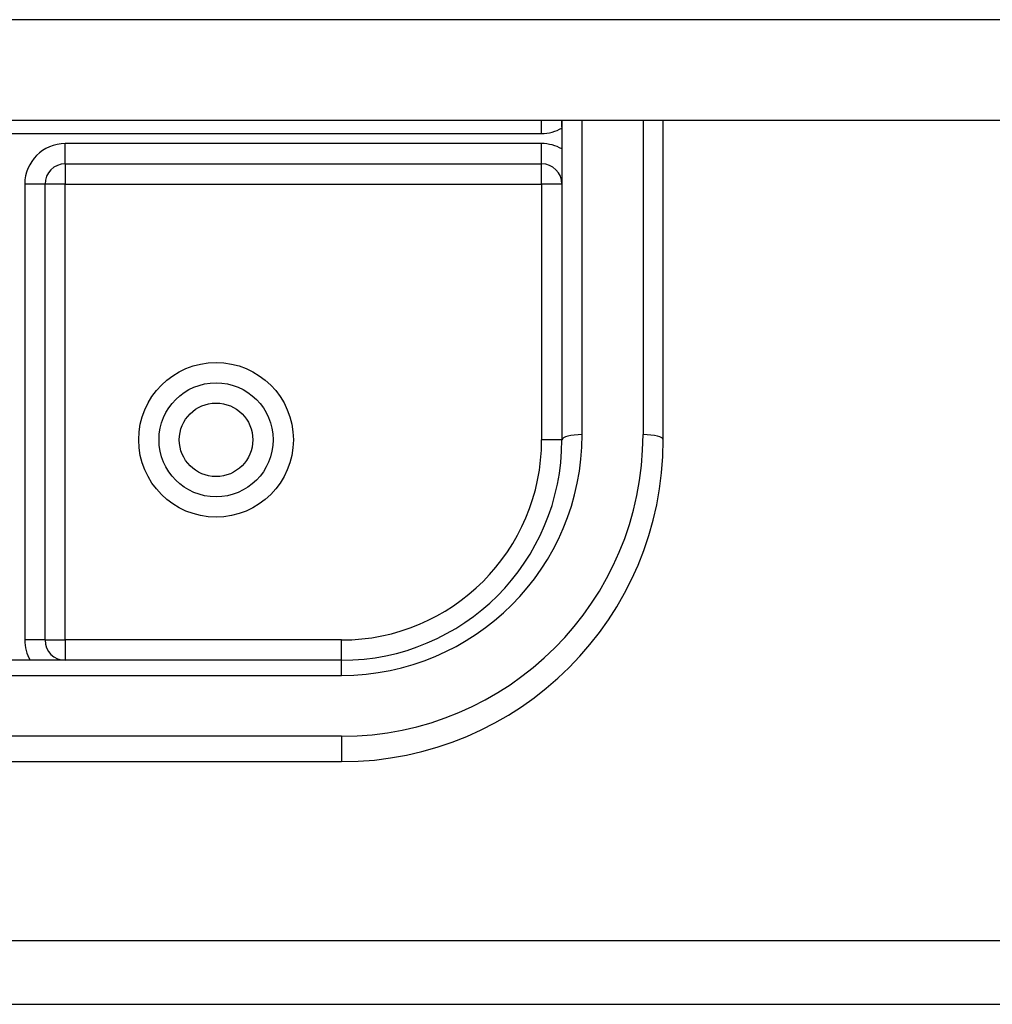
# Model space of a CAD drawing. Header units: inches. Extents: x 56.1 to 140.1, y 37.7 to 64.
# Tile 61 of 102: x 107.1 to 108.6, y 43.1 to 44.6. Entities that reach past the tile are written whole.
import ezdxf

# ---------------------------------------------------------------- set-up
doc = ezdxf.new("R2010")
doc.units = ezdxf.units.IN
doc.header["$MEASUREMENT"] = 0
doc.layers.add('Visible Edges(ANSI)', color=7, linetype='Continuous', lineweight=25)
doc.layers.add('Visible Tangent Edges(ANSI)', color=7, linetype='Continuous', lineweight=25)

msp = doc.modelspace()

# ---------------------------------------------------------------- linework, layer by layer
at = {"layer": 'Visible Edges(ANSI)'}
for p, q in [((138.5628, 44.4906), (98.9289, 44.4906)), ((107.9053, 44.4807), (107.9052, 44.4906)), ((107.9053, 44.4906), (107.9053, 43.9948)), ((108.0628, 43.9948), (108.0628, 44.4906)), ((107.1337, 44.4234), (107.8738, 44.4234)), ((107.1022, 43.6838), (107.1022, 44.392)), ((107.5628, 43.6523), (106.5628, 43.6523)), ((106.5628, 43.4948), (107.5628, 43.4948)), ((105.6878, 43.1179), (133.9378, 43.1179))]:
    msp.add_line(p, q, dxfattribs=at)
msp.add_circle((107.3679, 43.9948), 0.0886, dxfattribs=at)
for centre, radius, start, end in [((107.1337, 44.392), 0.0315, 90, 180), ((107.8738, 44.392), 0.0315, 0, 90), ((107.5628, 43.9948), 0.3425, 270, 0), ((107.5628, 43.9948), 0.5, 270, 0), ((107.1337, 43.6838), 0.0315, 180, 270)]:
    msp.add_arc(centre, radius, start, end, dxfattribs=at)
at = {"layer": 'Visible Tangent Edges(ANSI)'}
for p, q in [((138.5628, 44.6474), (98.9289, 44.6474)), ((107.8738, 44.4707), (107.8738, 44.4906)), ((107.9368, 44.0028), (107.9368, 44.4906)), ((108.0313, 44.4906), (108.0313, 44.0028)), ((106.2518, 44.4707), (107.8738, 44.4707)), ((107.1337, 44.4234), (107.1337, 44.4549)), ((107.8738, 44.4549), (107.1337, 44.4549)), ((107.8738, 44.4234), (107.8738, 44.4549)), ((107.1337, 44.4234), (107.1337, 44.392)), ((107.8738, 44.392), (107.8738, 44.4234)), ((107.1022, 44.392), (107.0707, 44.392)), ((107.0707, 44.392), (107.0707, 43.6838)), ((107.1337, 44.392), (107.1022, 44.392)), ((107.1337, 44.392), (107.8738, 44.392)), ((107.1337, 43.6838), (107.1337, 44.392)), ((107.8738, 44.392), (107.8738, 43.9948)), ((107.9053, 44.392), (107.8738, 44.392)), ((107.9053, 43.9948), (107.8738, 43.9948)), ((107.1022, 43.6838), (107.0707, 43.6838)), ((107.1022, 43.6838), (107.1337, 43.6838)), ((107.5628, 43.6838), (107.1337, 43.6838)), ((107.1337, 43.6838), (107.1337, 43.6523)), ((107.5628, 43.6523), (107.5628, 43.6838)), ((107.5628, 43.6288), (107.5628, 43.6523)), ((106.5628, 43.6288), (107.5628, 43.6288)), ((107.5628, 43.5343), (106.5628, 43.5343)), ((107.5628, 43.5343), (107.5628, 43.4948)), ((105.6878, 43.2169), (133.9378, 43.2169))]:
    msp.add_line(p, q, dxfattribs=at)
at = {"layer": 'Visible Tangent Edges(ANSI)', "flags": 128}
msp.add_lwpolyline([(107.9053, 44.4807), (107.9053, 44.4811), (107.9053, 44.4815), (107.9053, 44.4819), (107.9053, 44.4823), (107.9053, 44.4828), (107.9053, 44.4832), (107.9053, 44.4836), (107.9053, 44.484), (107.9053, 44.4844), (107.9053, 44.4848), (107.9053, 44.4852), (107.9053, 44.4856), (107.9053, 44.4861), (107.9053, 44.4865), (107.9053, 44.4869), (107.9053, 44.4873), (107.9053, 44.4877), (107.9053, 44.4881), (107.9052, 44.4885), (107.9052, 44.4889), (107.9052, 44.4894), (107.9052, 44.4898), (107.9052, 44.4902), (107.9052, 44.4906)], dxfattribs=at)
at = {"layer": 'Visible Tangent Edges(ANSI)'}
for radius in [0.1201, 0.0571]:
    msp.add_circle((107.3679, 43.9948), radius, dxfattribs=at)
for centre, radius, start, end in [((107.8738, 44.5337), 0.063, 270, 300), ((107.1337, 44.392), 0.063, 90, 180), ((107.8738, 44.392), 0.063, 60, 90), ((107.5628, 44.0028), 0.4685, 270, 0), ((107.5628, 44.0028), 0.374, 270, 0), ((107.5628, 43.9948), 0.311, 270, 0), ((107.1337, 43.6838), 0.063, 180, 210)]:
    msp.add_arc(centre, radius, start, end, dxfattribs=at)
for centre, major_axis, start_param, end_param in [((107.9368, 43.9948), (-0.0315, 0), 4.712389, 6.283185), ((108.0313, 43.9948), (0.0315, 0), 0, 1.570796)]:
    msp.add_ellipse(centre, major_axis=major_axis, ratio=0.254784, start_param=start_param, end_param=end_param, dxfattribs=at)

doc.saveas('drawing.dxf')
